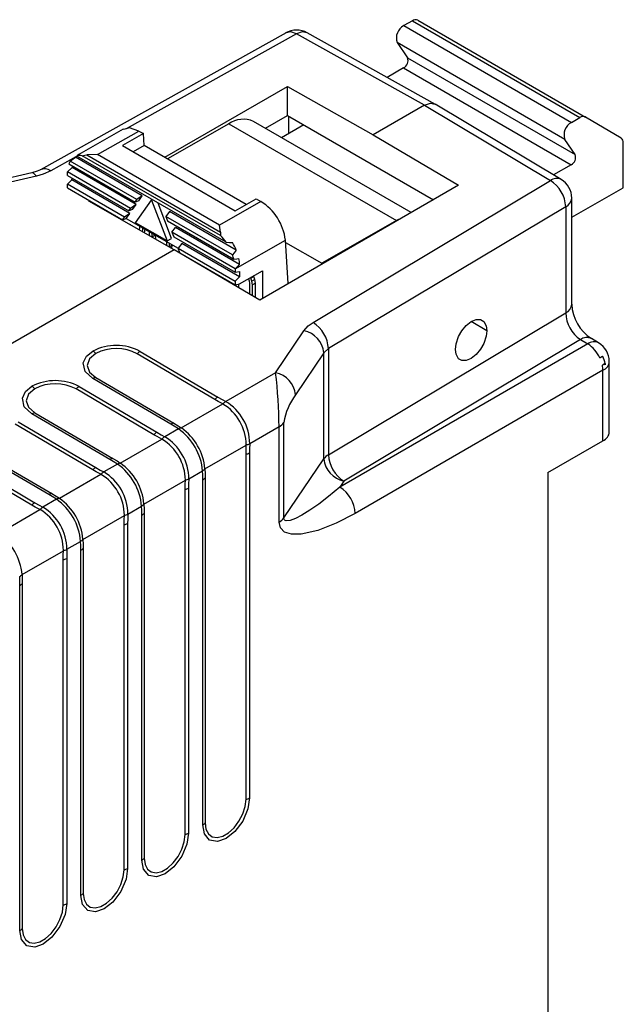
# Model space of a CAD drawing. Header units: millimetres. Extents: x 0 to 559, y 0 to 432.
# Tile 25 of 26: x 406 to 434, y 345 to 391. Entities that reach past the tile are written whole.
import ezdxf

# ---------------------------------------------------------------- set-up
doc = ezdxf.new("R2010")
doc.units = ezdxf.units.MM
doc.header["$LTSCALE"] = 2

msp = doc.modelspace()

# ---------------------------------------------------------------- linework, layer by layer
for p, q in [((424.429, 390.892), (424.031, 390.665)), ((424.429, 390.892), (432.207, 386.402)), ((424.679, 390.915), (432.457, 386.425)), ((424.031, 390.665), (431.809, 386.175)), ((418.57, 390.335), (407.168, 383.977)), ((419.051, 390.282), (411.152, 385.877)), ((424.993, 386.97), (419.051, 390.282)), ((425.508, 387.012), (419.544, 390.335)), ((431.5, 385.386), (423.722, 389.876)), ((423.722, 389.876), (424.207, 389.174)), ((424.207, 389.174), (431.985, 384.683)), ((424.022, 388.7), (423.259, 388.265)), ((424.022, 388.7), (431.8, 384.21)), ((412.94, 384.556), (418.634, 387.843)), ((418.634, 387.843), (422.604, 385.591)), ((418.634, 386.493), (418.634, 387.843)), ((424.993, 386.97), (422.604, 385.591)), ((424.993, 386.97), (430.832, 383.481)), ((431.339, 383.526), (425.481, 387.027)), ((417.608, 385.901), (418.634, 386.493)), ((418.634, 386.493), (425.405, 382.584)), ((418.694, 385.657), (418.694, 386.458)), ((431.809, 386.175), (432.207, 386.402)), ((434.115, 385.447), (432.457, 386.425)), ((411.019, 385.866), (408.956, 384.688)), ((415.914, 386.111), (413.065, 384.484)), ((415.914, 386.111), (423.692, 381.621)), ((424.379, 381.992), (417.055, 386.22)), ((419.391, 386.056), (418.36, 385.467)), ((409.821, 384.679), (411.742, 385.776)), ((411.954, 385.654), (410.979, 385.097)), ((411.742, 385.776), (411.954, 385.654)), ((411.991, 385.104), (411.954, 385.654)), ((422.604, 385.591), (426.575, 383.259)), ((410.979, 385.097), (416.211, 382.076)), ((411.991, 385.104), (411.476, 384.809)), ((416.726, 382.37), (411.991, 385.104)), ((431.985, 384.683), (431.5, 385.386)), ((434.207, 383.135), (434.217, 385.217)), ((408.822, 384.578), (407.649, 383.923)), ((411.899, 382.773), (408.806, 384.558)), ((415.786, 380.614), (408.856, 384.614)), ((415.531, 380.925), (409.113, 384.63)), ((409.821, 384.679), (409.322, 384.668)), ((409.322, 384.668), (415.529, 381.085)), ((415.477, 381.413), (409.821, 384.679)), ((408.427, 383.877), (408.642, 384.078)), ((408.49, 384.251), (411.563, 382.477)), ((411.646, 382.593), (408.553, 384.379)), ((411.61, 382.365), (408.642, 384.078)), ((431.8, 384.21), (430.979, 383.741)), ((406.771, 383.832), (403.416, 383.064)), ((406.988, 383.678), (403.633, 382.909)), ((411.357, 382.185), (408.427, 383.877)), ((408.427, 383.713), (408.427, 383.877)), ((408.427, 383.713), (411.275, 382.069)), ((408.637, 383.506), (408.638, 383.591)), ((408.424, 383.14), (408.425, 383.303)), ((408.424, 383.14), (410.986, 381.661)), ((408.425, 383.303), (408.637, 383.506)), ((411.069, 381.777), (408.425, 383.303)), ((411.322, 381.957), (408.637, 383.506)), ((426.575, 383.259), (417.354, 377.936)), ((419.821, 376.896), (430.832, 383.481)), ((431.826, 381.775), (434.207, 383.135)), ((411.899, 382.773), (411.646, 382.593)), ((411.734, 382.54), (411.899, 382.773)), ((431.826, 377.744), (431.826, 382.668)), ((409.413, 382.52), (409.455, 382.545)), ((413.384, 380.268), (409.413, 382.52)), ((409.691, 382.408), (409.691, 382.363)), ((411.61, 382.365), (411.357, 382.185)), ((411.446, 382.131), (411.61, 382.365)), ((411.563, 382.477), (411.646, 382.593)), ((411.734, 382.54), (411.563, 382.477)), ((411.579, 381.523), (412.321, 382.573)), ((412.357, 382.593), (412.321, 382.573)), ((412.321, 382.573), (413.049, 380.675)), ((413.261, 380.796), (412.633, 382.434)), ((417.399, 382.511), (415.477, 381.413)), ((416.211, 382.076), (417.187, 382.633)), ((417.187, 382.633), (417.399, 382.511)), ((431.545, 382.267), (420.534, 375.682)), ((431.545, 382.267), (431.545, 377.343)), ((410.261, 382.079), (410.232, 382.056)), ((410.41, 381.955), (410.438, 381.977)), ((410.433, 381.942), (410.46, 381.964)), ((410.602, 381.883), (410.601, 381.847)), ((410.736, 381.77), (410.737, 381.805)), ((410.986, 381.661), (411.069, 381.777)), ((411.322, 381.957), (411.069, 381.777)), ((411.157, 381.723), (411.322, 381.957)), ((411.275, 382.069), (411.357, 382.185)), ((411.446, 382.131), (411.275, 382.069)), ((413.164, 382.042), (412.993, 381.816)), ((416.086, 380.03), (412.993, 381.816)), ((412.993, 381.816), (413.074, 381.605)), ((416.257, 380.257), (413.164, 382.042)), ((410.877, 381.69), (410.877, 381.723)), ((410.986, 381.661), (411.157, 381.723)), ((411.157, 381.723), (413.56, 380.336)), ((411.365, 381.427), (411.306, 381.447)), ((411.353, 381.42), (411.365, 381.427)), ((411.367, 381.412), (411.365, 381.427)), ((413.049, 380.675), (411.579, 381.523)), ((411.762, 381.188), (411.78, 381.294)), ((411.78, 381.294), (411.78, 381.364)), ((413.074, 381.605), (416.147, 379.831)), ((413.276, 381.078), (413.447, 381.304)), ((416.416, 379.591), (413.447, 381.304)), ((415.529, 381.085), (415.477, 381.413)), ((423.692, 381.621), (420.227, 379.642)), ((423.951, 381.744), (423.692, 381.621)), ((411.905, 381.209), (411.89, 381.116)), ((411.906, 381.291), (411.905, 381.209)), ((411.977, 381.25), (411.905, 381.209)), ((412.008, 381.049), (412.035, 381.217)), ((412.227, 380.927), (412.228, 381.105)), ((412.228, 380.924), (412.227, 380.927)), ((412.355, 380.864), (412.356, 381.032)), ((412.496, 380.945), (412.355, 380.864)), ((412.356, 380.851), (412.355, 380.864)), ((412.496, 380.95), (412.496, 380.945)), ((412.496, 380.945), (412.517, 380.76)), ((416.206, 379.386), (413.276, 381.078)), ((413.276, 381.078), (413.357, 380.867)), ((413.357, 380.867), (416.205, 379.223)), ((413.017, 380.482), (413.016, 380.477)), ((413.017, 380.649), (413.017, 380.482)), ((413.049, 380.675), (413.261, 380.796)), ((413.145, 380.576), (413.144, 380.404)), ((413.149, 380.401), (413.285, 380.479)), ((413.266, 380.335), (413.285, 380.479)), ((413.285, 380.479), (413.285, 380.495)), ((413.731, 380.566), (413.559, 380.34)), ((416.415, 379.016), (413.731, 380.566)), ((416.206, 379.386), (418.539, 380.719)), ((418.675, 378.699), (418.539, 380.719)), ((418.546, 380.612), (420.227, 379.642)), ((413.384, 380.268), (384.524, 363.608)), ((417.354, 377.936), (413.384, 380.268)), ((413.559, 380.34), (416.203, 378.813)), ((413.64, 380.129), (413.559, 380.34)), ((413.64, 380.129), (416.202, 378.649)), ((414.041, 379.897), (414.041, 379.882)), ((414.171, 379.806), (414.171, 379.822)), ((414.312, 379.723), (414.312, 379.741)), ((414.684, 379.526), (414.684, 379.505)), ((416.416, 379.591), (416.206, 379.386)), ((420.227, 379.642), (420.224, 379.593)), ((414.822, 379.424), (414.822, 379.446)), ((414.963, 379.341), (414.963, 379.365)), ((415.167, 379.247), (415.18, 379.213)), ((415.34, 379.119), (415.326, 379.155)), ((415.492, 379.059), (415.492, 379.03)), ((416.415, 379.016), (416.203, 378.813)), ((416.206, 379.386), (416.205, 379.223)), ((416.205, 379.223), (416.416, 379.262)), ((416.414, 378.689), (417.475, 379.295)), ((416.416, 379.262), (416.415, 379.016)), ((417.078, 379.031), (416.937, 378.95)), ((417.078, 379.031), (417.064, 379.06)), ((417.125, 378.895), (417.078, 379.031)), ((417.475, 379.295), (417.469, 378.003)), ((415.63, 378.949), (415.63, 378.98)), ((415.77, 378.867), (415.771, 378.899)), ((416.1, 378.708), (416.1, 378.673)), ((416.203, 378.813), (416.202, 378.649)), ((416.202, 378.649), (416.414, 378.689)), ((416.234, 378.594), (416.234, 378.655)), ((416.375, 378.512), (416.375, 378.682)), ((416.826, 378.924), (416.856, 378.835)), ((416.856, 378.835), (416.879, 378.7)), ((416.879, 378.7), (416.876, 378.217)), ((416.937, 378.95), (416.922, 378.979)), ((416.983, 378.814), (416.937, 378.95)), ((417.125, 378.895), (416.983, 378.814)), ((417.013, 378.64), (416.983, 378.814)), ((417.01, 378.138), (417.013, 378.64)), ((417.154, 378.72), (417.013, 378.64)), ((417.154, 378.72), (417.125, 378.895)), ((417.151, 378.056), (417.154, 378.72)), ((420.534, 370.76), (431.545, 377.343)), ((427.889, 376.516), (427.159, 376.938)), ((418.084, 374.566), (419.397, 376.514)), ((432.567, 375.905), (421.066, 369.265)), ((432.228, 376.103), (421.254, 369.543)), ((432.228, 376.103), (432.567, 375.905)), ((433.073, 375.95), (432.735, 376.149)), ((415.261, 373.326), (411.661, 375.448)), ((411.797, 375.557), (415.397, 373.435)), ((420.322, 375.491), (419.009, 373.543)), ((420.322, 375.491), (420.534, 375.682)), ((420.322, 370.57), (420.322, 375.491)), ((420.534, 375.682), (420.534, 370.76)), ((433.26, 375.326), (433.132, 375.252)), ((433.26, 375.326), (433.246, 375.334)), ((433.375, 374.993), (433.247, 374.919)), ((433.375, 374.993), (433.375, 374.937)), ((433.567, 371.822), (433.567, 375.088)), ((418.084, 374.566), (415.768, 373.229)), ((433.274, 374.68), (421.773, 368.041)), ((433.274, 371.414), (433.274, 374.68)), ((413.222, 372.179), (409.61, 374.294)), ((409.744, 374.341), (413.357, 372.227)), ((412.433, 371.693), (408.833, 373.815)), ((408.969, 373.924), (412.569, 371.802)), ((413.707, 372.009), (415.632, 373.12)), ((410.394, 370.546), (406.781, 372.661)), ((406.916, 372.708), (410.529, 370.594)), ((409.604, 370.06), (406.004, 372.182)), ((406.14, 372.291), (409.74, 370.169)), ((418.469, 367.835), (418.469, 372.255)), ((413.572, 371.961), (412.94, 371.596)), ((418.245, 372.058), (416.888, 371.274)), ((418.245, 367.637), (418.245, 372.058)), ((410.879, 370.376), (412.804, 371.487)), ((430.708, 369.933), (433.274, 371.414)), ((407.565, 368.914), (403.953, 371.028)), ((404.088, 371.075), (407.7, 368.961)), ((414.804, 370.102), (416.725, 371.212)), ((416.876, 370.848), (416.876, 354.844)), ((406.776, 368.427), (403.176, 370.549)), ((403.312, 370.658), (406.912, 368.536)), ((416.714, 354.781), (416.714, 370.785)), ((418.469, 367.835), (420.322, 370.57)), ((410.743, 370.329), (410.111, 369.964)), ((414.059, 369.641), (414.695, 370.009)), ((430.708, 369.933), (430.708, 333.188)), ((408.05, 368.743), (409.975, 369.854)), ((411.975, 368.47), (413.897, 369.579)), ((414.707, 353.591), (414.707, 369.596)), ((414.815, 369.689), (414.815, 353.685)), ((421.254, 369.543), (421.066, 369.265)), ((413.885, 353.148), (413.885, 369.153)), ((414.048, 369.215), (414.048, 353.211)), ((407.915, 368.696), (407.283, 368.331)), ((405.222, 367.11), (407.147, 368.221)), ((411.231, 368.009), (411.867, 368.376)), ((411.987, 368.056), (411.987, 352.052)), ((409.147, 366.837), (411.068, 367.946)), ((411.878, 351.959), (411.878, 367.963)), ((411.057, 351.516), (411.057, 367.52)), ((411.219, 367.582), (411.219, 351.578)), ((408.402, 366.376), (409.038, 366.743)), ((406.319, 365.204), (408.24, 366.313)), ((409.05, 350.326), (409.05, 366.33)), ((409.158, 366.424), (409.158, 350.419)), ((408.229, 349.883), (408.229, 365.887)), ((408.391, 365.95), (408.391, 349.945)), ((406.221, 348.693), (406.221, 364.697)), ((406.33, 364.791), (406.33, 348.787))]:
    msp.add_line(p, q)
at = {"flags": 128}
for points in [[(419.051, 390.282), (418.787, 390.375), (418.571, 390.333)], [(419.543, 390.334), (419.32, 390.377), (419.051, 390.282)], [(424.993, 386.97), (425.264, 387.064), (425.493, 387.02), (425.496, 387.016)], [(411.742, 385.776), (411.312, 385.924), (411.03, 385.841)], [(408.553, 384.379), (408.695, 384.481), (408.806, 384.558)], [(408.983, 384.702), (408.907, 384.652), (408.856, 384.614)], [(409.113, 384.63), (409.234, 384.656), (409.322, 384.668)], [(406.988, 383.678), (406.918, 383.765), (406.85, 383.818), (406.788, 383.834), (406.771, 383.832)], [(407.168, 383.977), (407.016, 383.906), (406.772, 383.832)], [(407.649, 383.923), (407.3, 383.767), (406.988, 383.678)], [(415.529, 381.085), (415.534, 380.999), (415.531, 380.925)], [(415.786, 380.614), (415.948, 380.607), (416.082, 380.604)], [(416.257, 380.257), (416.163, 380.131), (416.086, 380.03)], [(416.147, 379.831), (416.278, 379.845), (416.381, 379.857)], [(419.397, 376.514), (419.602, 376.74), (419.821, 376.896)], [(426.43, 375.644), (426.459, 375.902), (426.576, 376.246), (426.722, 376.505), (426.923, 376.75), (427.159, 376.938), (427.396, 377.033), (427.597, 377.028), (427.743, 376.944), (427.86, 376.739), (427.889, 376.516)], [(427.889, 376.516), (427.86, 376.259), (427.743, 375.915), (427.597, 375.656), (427.396, 375.411), (427.159, 375.223), (426.923, 375.128), (426.722, 375.133), (426.576, 375.217), (426.459, 375.422), (426.43, 375.644)], [(409.61, 374.294), (409.254, 374.616), (409.162, 375.022), (409.311, 375.328), (409.608, 375.569)], [(409.743, 375.458), (409.449, 375.203), (409.346, 374.902), (409.449, 374.599), (409.744, 374.341)], [(406.781, 372.661), (406.425, 372.983), (406.333, 373.389), (406.483, 373.695), (406.779, 373.936)], [(406.914, 373.825), (406.62, 373.57), (406.517, 373.269), (406.621, 372.966), (406.916, 372.708)], [(415.632, 373.12), (415.422, 373.234), (415.261, 373.326)], [(415.397, 373.435), (415.6, 373.319), (415.768, 373.229)], [(415.641, 373.115), (415.636, 373.118), (415.632, 373.12)], [(413.572, 371.961), (413.377, 372.086), (413.222, 372.179)], [(413.357, 372.227), (413.556, 372.106), (413.707, 372.009)], [(412.569, 371.802), (412.772, 371.686), (412.94, 371.596)], [(413.707, 372.009), (413.712, 372.006), (413.715, 372.004)], [(412.804, 371.487), (412.593, 371.601), (412.433, 371.693)], [(412.812, 371.483), (412.807, 371.485), (412.804, 371.487)], [(416.888, 371.274), (416.878, 371.031), (416.876, 370.848)], [(416.714, 370.785), (416.717, 371.023), (416.725, 371.212)], [(416.725, 371.212), (416.725, 371.217), (416.726, 371.222)], [(410.743, 370.329), (410.548, 370.453), (410.394, 370.546)], [(410.529, 370.594), (410.728, 370.473), (410.879, 370.376)], [(410.879, 370.376), (410.883, 370.373), (410.886, 370.371)], [(409.975, 369.854), (409.765, 369.968), (409.604, 370.06)], [(409.74, 370.169), (409.943, 370.053), (410.111, 369.964)], [(414.707, 369.596), (414.703, 369.826), (414.695, 370.009)], [(414.803, 370.112), (414.804, 370.107), (414.804, 370.102)], [(414.804, 370.102), (414.813, 369.873), (414.815, 369.689)], [(409.984, 369.85), (409.979, 369.852), (409.975, 369.854)], [(413.885, 369.153), (413.889, 369.39), (413.897, 369.579)], [(413.897, 369.579), (413.897, 369.584), (413.897, 369.589)], [(414.059, 369.641), (414.05, 369.399), (414.048, 369.215)], [(421.066, 369.265), (420.54, 368.828), (420.084, 368.477), (419.669, 368.185), (419.305, 367.958), (419.015, 367.807), (418.756, 367.71), (418.58, 367.695), (418.531, 367.711), (418.497, 367.74), (418.476, 367.781), (418.469, 367.835)], [(406.912, 368.536), (407.115, 368.421), (407.283, 368.331)], [(407.915, 368.696), (407.72, 368.82), (407.565, 368.914)], [(407.7, 368.961), (407.899, 368.84), (408.05, 368.743)], [(408.05, 368.743), (408.055, 368.74), (408.058, 368.738)], [(407.147, 368.221), (406.936, 368.335), (406.776, 368.427)], [(407.155, 368.217), (407.151, 368.219), (407.147, 368.221)], [(411.878, 367.963), (411.875, 368.193), (411.867, 368.376)], [(411.975, 368.479), (411.975, 368.474), (411.975, 368.47)], [(411.975, 368.47), (411.984, 368.24), (411.987, 368.056)], [(411.057, 367.52), (411.061, 367.757), (411.068, 367.946)], [(411.068, 367.946), (411.069, 367.952), (411.069, 367.956)], [(411.231, 368.009), (411.222, 367.766), (411.219, 367.582)], [(421.773, 368.041), (420.897, 367.586), (420.039, 367.25), (419.278, 367.079), (418.823, 367.074), (418.492, 367.179), (418.306, 367.367), (418.245, 367.637)], [(409.05, 366.33), (409.046, 366.56), (409.038, 366.743)], [(409.146, 366.846), (409.147, 366.841), (409.147, 366.837)], [(409.147, 366.837), (409.156, 366.607), (409.158, 366.424)], [(408.229, 365.887), (408.232, 366.124), (408.24, 366.313)], [(408.24, 366.313), (408.24, 366.319), (408.24, 366.323)], [(408.402, 366.376), (408.393, 366.133), (408.391, 365.95)], [(406.221, 364.697), (406.218, 364.928), (406.21, 365.11)], [(406.318, 365.213), (406.318, 365.208), (406.319, 365.204)], [(406.319, 365.204), (406.328, 364.974), (406.33, 364.791)], [(416.876, 354.844), (416.8, 354.339), (416.558, 353.775), (416.191, 353.283), (415.791, 352.965), (415.392, 352.822), (415.024, 352.889), (414.783, 353.174), (414.707, 353.591)], [(414.815, 353.685), (414.854, 353.398), (414.966, 353.179), (415.143, 353.046), (415.37, 353.008), (415.629, 353.07), (415.9, 353.226), (416.159, 353.464), (416.386, 353.764), (416.563, 354.102), (416.675, 354.45), (416.714, 354.781)], [(414.048, 353.211), (413.972, 352.706), (413.73, 352.142), (413.362, 351.651), (412.963, 351.332), (412.564, 351.19), (412.196, 351.256), (411.954, 351.541), (411.878, 351.959)], [(411.987, 352.052), (412.025, 351.766), (412.137, 351.547), (412.314, 351.413), (412.542, 351.375), (412.801, 351.437), (413.071, 351.593), (413.33, 351.831), (413.558, 352.131), (413.735, 352.469), (413.847, 352.817), (413.885, 353.148)], [(411.219, 351.578), (411.143, 351.073), (410.902, 350.509), (410.534, 350.018), (410.135, 349.699), (409.735, 349.557), (409.368, 349.623), (409.126, 349.909), (409.05, 350.326)], [(409.158, 350.419), (409.197, 350.133), (409.309, 349.914), (409.486, 349.78), (409.713, 349.743), (409.973, 349.804), (410.243, 349.96), (410.502, 350.198), (410.729, 350.498), (410.906, 350.836), (411.019, 351.185), (411.057, 351.516)], [(408.391, 349.945), (408.315, 349.44), (408.073, 348.876), (407.705, 348.385), (407.306, 348.067), (406.907, 347.924), (406.539, 347.991), (406.298, 348.276), (406.221, 348.693)], [(406.33, 348.787), (406.368, 348.5), (406.481, 348.281), (406.658, 348.147), (406.885, 348.11), (407.144, 348.172), (407.414, 348.328), (407.674, 348.565), (407.901, 348.865), (408.078, 349.203), (408.19, 349.552), (408.229, 349.883)]]:
    msp.add_lwpolyline(points, dxfattribs=at)
for centre, radius, start, end in [((424.574, 390.689), 0.25, 65.1143, 125.3677), ((419.057, 389.436), 1.022, 60.7557, 119.6925), ((424.348, 390.086), 0.66, 118.7013, 198.5179), ((423.832, 389.048), 0.396, 298.7013, 18.5179), ((416.58, 385.163), 1.159, 65.7973, 125.1026), ((432.352, 386.199), 0.25, 65.1143, 125.3677), ((432.126, 385.596), 0.66, 118.7013, 198.5179), ((433.965, 385.243), 0.254, 354.1318, 53.7325), ((409.217, 384.233), 0.524, 116.4828, 141.6744), ((409.023, 384.012), 0.625, 81.7481, 105.4661), ((431.61, 384.557), 0.396, 298.7013, 18.5179), ((409.164, 384), 0.719, 148.2261, 159.594), ((409.849, 384.001), 1.209, 172.5241, 176.35), ((407.366, 383.561), 0.46, 52.0276, 116.6494), ((431.122, 383.094), 0.483, 63.3641, 126.8837), ((430.031, 382.194), 1.516, 2.7643, 58.1017), ((430.826, 382.668), 1, 0, 59.1367), ((431.333, 382.714), 0.496, 295.4179, 354.6081), ((416.085, 380.416), 2.473, 7.0425, 57.901), ((413.825, 379.268), 2.378, 34.455, 44.1614), ((413.894, 379.284), 2.555, 22.3771, 31.1077), ((413.964, 379.271), 2.253, 14.3927, 19.7), ((414.642, 379.494), 1.776, 3.1283, 11.8064), ((431.333, 377.79), 0.496, 295.4179, 354.6081), ((433.837, 377.834), 2.013, 182.5576, 236.8051), ((433.116, 377.401), 1.572, 182.1103, 235.6064), ((419.02, 375.609), 1.516, 2.7643, 58.1017), ((419.168, 375.377), 1.16, 5.6235, 78.6044), ((410.691, 373.478), 2.354, 61.9703, 117.393), ((432.519, 375.714), 0.486, 63.4304, 126.7248), ((432.857, 375.515), 0.486, 63.6003, 126.708), ((431.764, 374.638), 1.499, 24.1482, 57.6401), ((432.567, 375.088), 1, 360, 59.5678), ((409.29, 375.042), 0.615, 42.5744, 58.8865), ((410.692, 373.622), 2.067, 62.0336, 117.3296), ((412.11, 375.027), 0.615, 120.6022, 136.8736), ((432.821, 375.798), 0.629, 299.6162, 312.4213), ((433.329, 374.801), 0.143, 71.0923, 124.7686), ((432.135, 374.672), 1.139, 0.3824, 12.4913), ((431.863, 374.659), 1.548, 12.4596, 25.5093), ((433.088, 375.122), 0.48, 292.7742, 355.9057), ((396.371, 371.92), 21.874, 0.3608, 6.9492), ((417.855, 373.429), 1.16, 5.6235, 78.6044), ((407.862, 371.846), 2.354, 61.9703, 117.393), ((407.863, 371.989), 2.067, 62.0336, 117.3296), ((409.788, 374), 0.343, 97.3141, 121.3427), ((406.461, 373.409), 0.615, 42.5744, 58.8865), ((409.282, 373.394), 0.615, 120.6022, 136.8736), ((421.291, 371.828), 2.854, 143.0623, 171.3815), ((415.71, 372.905), 0.615, 120.6022, 136.8736), ((416.112, 372.716), 0.618, 123.8351, 139.7118), ((414.477, 371.191), 2.248, 0.7718, 58.8474), ((414.584, 371.253), 2.303, 0.5283, 59.0825), ((406.96, 372.368), 0.343, 97.3141, 121.3427), ((413.401, 371.886), 0.343, 97.3141, 121.3427), ((417.922, 372.649), 0.674, 298.6129, 324.2566), ((412.882, 371.272), 0.615, 120.6022, 136.8736), ((413.745, 371.638), 0.367, 94.7648, 118.1969), ((412.054, 369.789), 2.651, 4.7584, 55.0535), ((412.213, 369.881), 2.601, 5.1013, 54.7235), ((433.088, 371.856), 0.48, 292.7742, 355.9057), ((413.284, 371.083), 0.618, 123.8351, 139.7118), ((411.649, 369.558), 2.248, 0.7718, 58.8474), ((411.756, 369.62), 2.303, 0.5283, 59.0825), ((416.619, 371.824), 0.611, 280.0071, 296.0367), ((416.578, 371.379), 0.609, 282.8793, 299.2984), ((410.572, 370.253), 0.343, 97.3141, 121.3427), ((410.917, 370.005), 0.367, 94.7648, 118.1969), ((409.385, 368.248), 2.601, 5.1013, 54.7235), ((420.862, 370.183), 0.664, 119.5795, 144.3785), ((421.477, 370.681), 1.159, 185.4909, 258.9162), ((422.047, 370.833), 1.514, 182.7331, 238.4165), ((410.053, 369.639), 0.615, 120.6022, 136.8736), ((410.455, 369.45), 0.618, 123.8351, 139.7118), ((408.928, 367.987), 2.303, 0.5283, 59.0825), ((409.225, 368.156), 2.651, 4.7584, 55.0535), ((414.501, 370.32), 0.367, 301.9113, 325.4416), ((408.821, 367.926), 2.248, 0.7718, 58.8474), ((413.791, 370.191), 0.611, 280.0071, 296.0367), ((414.542, 369.896), 0.342, 298.754, 322.911), ((413.75, 369.746), 0.609, 282.8793, 299.2984), ((420.238, 367.971), 1.537, 2.6055, 57.3945), ((407.225, 368.007), 0.615, 120.6022, 136.8736), ((407.744, 368.62), 0.343, 97.3141, 121.3427), ((408.089, 368.372), 0.367, 94.7648, 118.1969), ((406.397, 366.523), 2.651, 4.7584, 55.0535), ((406.556, 366.615), 2.601, 5.1013, 54.7235), ((407.627, 367.817), 0.618, 123.8351, 139.7118), ((405.992, 366.293), 2.248, 0.7718, 58.8474), ((406.099, 366.355), 2.303, 0.5283, 59.0825), ((411.673, 368.687), 0.367, 301.9113, 325.4416), ((411.714, 368.263), 0.342, 298.754, 322.911), ((410.962, 368.558), 0.611, 280.0071, 296.0367), ((417.922, 368.228), 0.674, 298.6129, 324.2566), ((410.921, 368.114), 0.609, 282.8793, 299.2984), ((403.728, 364.982), 2.601, 5.1013, 54.7235), ((408.844, 367.054), 0.367, 301.9113, 325.4416), ((408.134, 366.925), 0.611, 280.0071, 296.0367), ((408.885, 366.63), 0.342, 298.754, 322.911), ((408.093, 366.481), 0.609, 282.8793, 299.2984), ((406.016, 365.422), 0.367, 301.9113, 325.4416), ((406.057, 364.997), 0.342, 298.754, 322.911), ((416.578, 355.375), 0.609, 282.8793, 299.2984), ((414.542, 353.892), 0.342, 298.754, 322.911), ((413.75, 353.742), 0.609, 282.8793, 299.2984), ((411.714, 352.259), 0.342, 298.754, 322.911), ((410.921, 352.109), 0.609, 282.8793, 299.2984), ((408.885, 350.626), 0.342, 298.754, 322.911), ((408.093, 350.477), 0.609, 282.8793, 299.2984), ((406.057, 348.993), 0.342, 298.754, 322.911)]:
    msp.add_arc(centre, radius, start, end)

doc.saveas('drawing.dxf')
